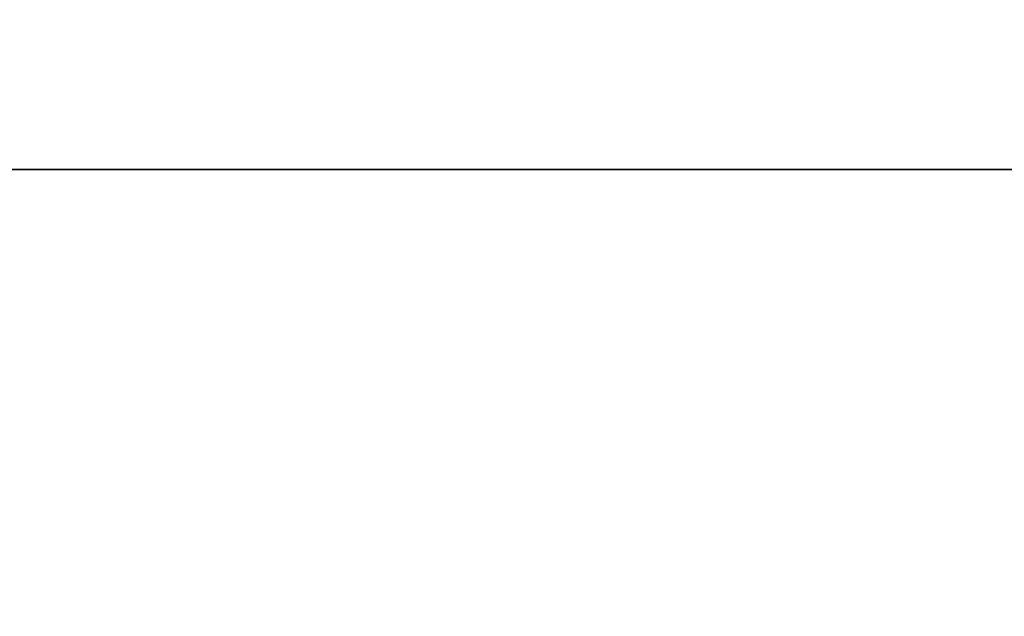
# Model space of a CAD drawing. Extents: x 0 to 30, y 0 to 8.
# Tile 184 of 256: x 12.99985 to 13.000397, y 0.00857 to 0.008901. Entities that reach past the tile are written whole.
import ezdxf

# ---------------------------------------------------------------- set-up
doc = ezdxf.new("R2010")
doc.units = 0
doc.header["$LTSCALE"] = 2.54
doc.layers.get('0').update_dxf_attribs({"color": 13, "linetype": 'CONTINUOUS'})

# ---------------------------------------------------------------- blocks, each defined once
blk = doc.blocks.new('PO____KA___AZIENKOWA_NAROZ')
at = {"color": 0}
blk.add_line((17, 0.00823885, 0.2), (0, 0.01070127, 0.16871312), dxfattribs=at)
blk.add_line((17, 0.00823885, 0.2), (0, 0.01070127, 0.16871312), dxfattribs=at)
mesh = blk.add_polyface(dxfattribs=at)
corners = [(13.35308228, 0.01074374, 13.31486664), (4.00838623, 0.01070127, 3.96978912), (8.58284302, 0.00823885, 8.5)]
mesh.append_faces([[corners[k] for k in face] for face in [(0, 1, 2)]], dxfattribs={"color": 0})
mesh = blk.add_polyface(dxfattribs=at)
corners = [(13.35308228, 0.01074374, 13.31486664), (8.58284302, 0.00823885, 8.5), (9.00000076, 0.00823885, 8.91715698)]
mesh.append_faces([[corners[k] for k in face] for face in [(0, 1, 2)]], dxfattribs={"color": 0})
mesh = blk.add_polyface(dxfattribs=at)
corners = [(13.35308228, 0.01074374, 13.31486664), (9.00000076, 0.00823885, 8.91715698), (13, 0.00823885, 12.91715851)]
mesh.append_faces([[corners[k] for k in face] for face in [(0, 1, 2)]], dxfattribs={"color": 0})
mesh = blk.add_polyface(dxfattribs=at)
corners = [(13.35308228, 0.01074374, 13.31486664), (13, 0.00823885, 12.91715851), (13.36617737, 0.00888854, 13.30611877)]
mesh.append_faces([[corners[k] for k in face] for face in [(0, 1, 2)]], dxfattribs={"color": 0})
mesh = blk.add_polyface(dxfattribs=at)
corners = [(17, 0.00823885, 0.2), (0, 0.01070127, 0.16871312), (30, 0.01070127, 0.16871312)]
mesh.append_faces([[corners[k] for k in face] for face in [(0, 1, 2)]], dxfattribs={"color": 0})
mesh = blk.add_polyface(dxfattribs=at)
corners = [(13, 0.00823885, 0.2), (0, 0.01070127, 0.16871312), (17, 0.00823885, 0.2)]
mesh.append_faces([[corners[k] for k in face] for face in [(0, 1, 2)]], dxfattribs={"color": 0})
mesh = blk.add_polyface(dxfattribs=at)
corners = [(9.00000076, 0.00823885, 0.2), (0, 0.01070127, 0.16871312), (13, 0.00823885, 0.2)]
mesh.append_faces([[corners[k] for k in face] for face in [(0, 1, 2)]], dxfattribs={"color": 0})
mesh = blk.add_polyface(dxfattribs=at)
corners = [(13.36617737, 0.00888854, 13.30611877), (13, 0.00823885, 12.91715851), (13.38081818, 0.00823885, 13.29797516)]
mesh.append_faces([[corners[k] for k in face] for face in [(0, 1, 2)]], dxfattribs={"color": 0})

msp = doc.modelspace()

# ---------------------------------------------------------------- block references
at = {"color": 0}
msp.add_blockref('PO____KA___AZIENKOWA_NAROZ', (0, 0), dxfattribs=at)

doc.saveas('drawing.dxf')
